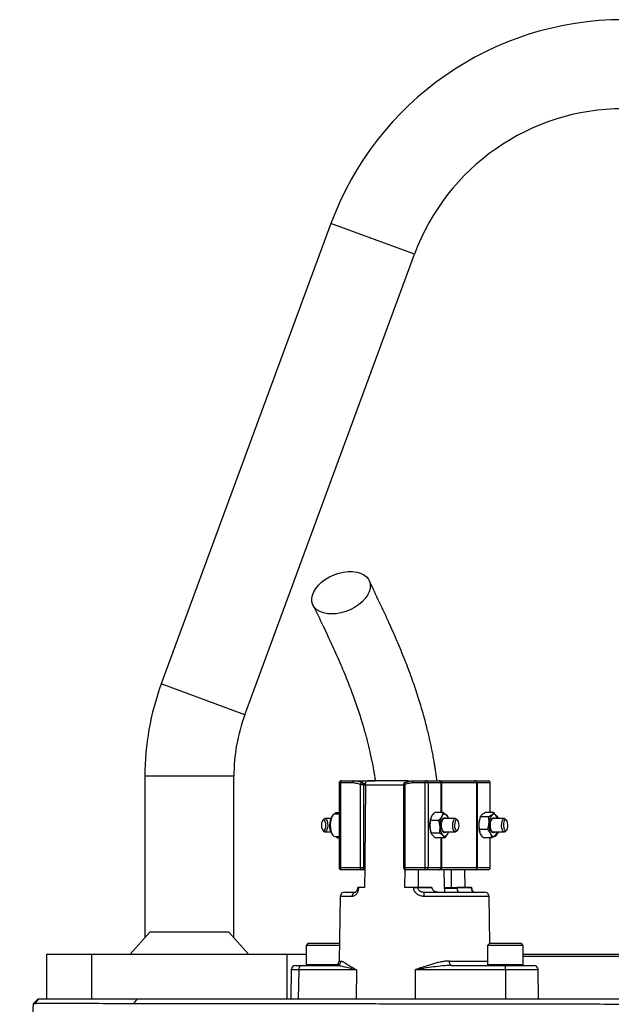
# Model space of a CAD drawing. Header units: millimetres. Extents: x 1316 to 5095, y 766 to 6162.
# Tile 24 of 25: x 1702 to 2234, y 5277 to 6162. Entities that reach past the tile are written whole.
import ezdxf

# ---------------------------------------------------------------- set-up
doc = ezdxf.new("R2010")
doc.units = ezdxf.units.MM
doc.header["$LTSCALE"] = 2

msp = doc.modelspace()

# ---------------------------------------------------------------- linework, layer by layer
at = {"color": 7, "linetype": 'Continuous', "lineweight": 25}
for p, q in [((1982.09, 5978.66), (1829.62, 5564.83)), ((1904.69, 5537.17), (2057.16, 5951)), ((1814.83, 5481.86), (1814.83, 5336.56)), ((1894.83, 5336.56), (1894.83, 5481.86)), ((1991.37, 5477.86), (2002.33, 5477.86)), ((2002.33, 5477.86), (2021.84, 5477.86)), ((2051.15, 5477.85), (2014.8, 5477.85)), ((2056.53, 5477.86), (2067.5, 5477.86)), ((2067.5, 5477.86), (2079.2, 5477.86)), ((2079.2, 5477.86), (2079.89, 5477.86)), ((2079.89, 5477.86), (2111.24, 5477.86)), ((2111.24, 5477.86), (2111.58, 5477.86)), ((2111.58, 5477.86), (2123.28, 5477.86)), ((1989.37, 5475.86), (1989.37, 5399.86)), ((1990.52, 5475.86), (1990.52, 5399.86)), ((2001.49, 5475.86), (1990.52, 5475.86)), ((2008.65, 5399.86), (2008.65, 5474.46)), ((2008.65, 5474.46), (2011.31, 5474.46)), ((2010.36, 5476.26), (2010.27, 5476.3)), ((2010.27, 5476.3), (2013.09, 5474.66)), ((2011.31, 5474.46), (2011.31, 5399.86)), ((2013.03, 5473.92), (2013.03, 5473.51)), ((2047.37, 5474.46), (2047.37, 5399.86)), ((2048.53, 5474.46), (2048.53, 5399.86)), ((2066.65, 5475.86), (2055.69, 5475.86)), ((2069.31, 5475.86), (2066.65, 5475.86)), ((2066.65, 5399.86), (2066.65, 5475.86)), ((2069.31, 5475.86), (2069.31, 5399.86)), ((2081.01, 5475.86), (2069.31, 5475.86)), ((2081.36, 5475.86), (2081.01, 5475.86)), ((2113.22, 5475.86), (2081.36, 5475.86)), ((2113.22, 5399.86), (2113.22, 5475.86)), ((2113.4, 5475.86), (2113.22, 5475.86)), ((2113.4, 5475.86), (2113.4, 5399.86)), ((2125.1, 5475.86), (2113.4, 5475.86)), ((2125.28, 5449.2), (2125.28, 5475.86)), ((1975.46, 5443.17), (1974.59, 5442.08)), ((1981.88, 5443.86), (1976.65, 5443.86)), ((1983.71, 5446.7), (1982.86, 5445.64)), ((1986.56, 5449.3), (1985.41, 5447.82)), ((1989.37, 5447.86), (1985.68, 5447.86)), ((1986.56, 5449.3), (1987.51, 5447.86)), ((1986.56, 5449.3), (1989.37, 5449.3)), ((2071.9, 5444.05), (2071.81, 5443.75)), ((2082.82, 5449.3), (2075.37, 5449.3)), ((2094.05, 5443.86), (2083.88, 5443.86)), ((2087.67, 5443.86), (2087.43, 5444.65)), ((2096.11, 5442.08), (2095.24, 5443.17)), ((2115.97, 5444.42), (2115.77, 5443.75)), ((2123.74, 5445.39), (2116.29, 5445.39)), ((2128.34, 5449.2), (2120.9, 5449.2)), ((2138.01, 5443.86), (2127.83, 5443.86)), ((2131.79, 5445.64), (2130.94, 5446.7)), ((2131.42, 5443.92), (2131, 5445.44)), ((2131.62, 5443.86), (2131.59, 5443.97)), ((2140.06, 5442.08), (2139.19, 5443.17)), ((1974.59, 5433.64), (1975.46, 5432.55)), ((2078.96, 5442.22), (2071.52, 5442.22)), ((2095.24, 5432.55), (2096.11, 5433.64)), ((2122.83, 5434.05), (2115.38, 5434.05)), ((2139.19, 5432.55), (2140.06, 5433.64)), ((1976.65, 5431.86), (1981.88, 5431.86)), ((1982.86, 5430.07), (1983.71, 5429.01)), ((1985.68, 5427.86), (1989.37, 5427.86)), ((1987.88, 5426.42), (1985.86, 5427.86)), ((1987.88, 5426.42), (1988.34, 5427.86)), ((1987.88, 5426.42), (1989.37, 5426.42)), ((2071.81, 5431.96), (2072.09, 5431.07)), ((2079.63, 5430.78), (2072.18, 5430.78)), ((2084.14, 5426.42), (2076.7, 5426.42)), ((2083.88, 5431.86), (2094.05, 5431.86)), ((2087.62, 5431.68), (2087.67, 5431.86)), ((2115.77, 5431.96), (2115.83, 5431.76)), ((2126.52, 5426.51), (2119.08, 5426.51)), ((2125.28, 5399.86), (2125.28, 5426.51)), ((2127.83, 5431.86), (2138.01, 5431.86)), ((2130.94, 5429.01), (2131.79, 5430.07)), ((2131.36, 5431.32), (2131.13, 5430.32)), ((2131.45, 5431.3), (2131.62, 5431.86)), ((1990.52, 5399.86), (2008.65, 5399.86)), ((2008.65, 5399.86), (2011.31, 5399.86)), ((2011.31, 5399.86), (2012.46, 5399.86)), ((2012.46, 5399.86), (2012.32, 5381.86)), ((2048.53, 5399.86), (2066.65, 5399.86)), ((2066.65, 5399.86), (2069.31, 5399.86)), ((2069.31, 5399.86), (2081.01, 5399.86)), ((2081.01, 5399.86), (2081.36, 5399.86)), ((2081.36, 5399.86), (2113.22, 5399.86)), ((2113.22, 5399.86), (2113.4, 5399.86)), ((2113.4, 5399.86), (2125.1, 5399.86)), ((2009.49, 5397.86), (1991.37, 5397.86)), ((2012.44, 5397.86), (2009.49, 5397.86)), ((2048.57, 5381.86), (2048.7, 5397.99)), ((2067.5, 5397.86), (2049.37, 5397.86)), ((2079.2, 5397.86), (2067.5, 5397.86)), ((2079.89, 5397.86), (2079.2, 5397.86)), ((2111.24, 5397.86), (2079.89, 5397.86)), ((2102.21, 5397.86), (2102.33, 5381.86)), ((2111.58, 5397.86), (2111.24, 5397.86)), ((2123.28, 5397.86), (2111.58, 5397.86)), ((2005.89, 5381.86), (2005.89, 5381.8)), ((2006.87, 5381.86), (2006.27, 5381.86)), ((2006.87, 5381.86), (2006.86, 5381.79)), ((2012.32, 5381.86), (2006.87, 5381.86)), ((2056.38, 5381.86), (2048.57, 5381.86)), ((2056.38, 5381.79), (2056.38, 5381.86)), ((2060.06, 5381.86), (2060.06, 5381.79)), ((2072.84, 5381.86), (2060.06, 5381.86)), ((2060.06, 5381.79), (2072.84, 5381.79)), ((2072.84, 5381.86), (2072.84, 5381.79)), ((2095.59, 5381.12), (2084.31, 5381.12)), ((2090.13, 5381.86), (2095.6, 5381.86)), ((2095.6, 5381.79), (2095.6, 5381.86)), ((2108.38, 5381.86), (2095.6, 5381.86)), ((2095.6, 5381.79), (2108.39, 5381.79)), ((2108.39, 5381.79), (2108.38, 5381.86)), ((2108.76, 5381.8), (2108.76, 5381.86)), ((1990.51, 5373.93), (1989.5, 5315.79)), ((1994.51, 5377.86), (2004.4, 5377.86)), ((2002.53, 5378.11), (2002.53, 5377.86)), ((2065.44, 5377.86), (2120.14, 5377.86)), ((2094.38, 5378.11), (2094.38, 5377.86)), ((2102.05, 5378.11), (2102.05, 5377.86)), ((2104.28, 5378.11), (2104.28, 5377.86)), ((2108.3, 5377.86), (2108.3, 5378.11)), ((2108.36, 5377.86), (2108.36, 5378.11)), ((2109.3, 5378.11), (2109.3, 5377.86)), ((2112.79, 5377.86), (2112.79, 5378.11)), ((2114.45, 5377.86), (2114.45, 5378.11)), ((2124.87, 5331.84), (2124.14, 5373.93)), ((1819.35, 5341.66), (1801.78, 5321.86)), ((1890.31, 5341.66), (1819.35, 5341.66)), ((1907.87, 5321.86), (1890.31, 5341.66)), ((1961.76, 5331.86), (1959.76, 5329.86)), ((1959.76, 5329.86), (1959.76, 5312.66)), ((1989.74, 5329.86), (1959.76, 5329.86)), ((1961.76, 5331.86), (1989.76, 5331.86)), ((1989.78, 5331.84), (1989.76, 5331.86)), ((2124.89, 5331.86), (2122.89, 5329.86)), ((2122.89, 5329.86), (2122.89, 5312.66)), ((2154.89, 5329.86), (2122.89, 5329.86)), ((2124.89, 5331.86), (2152.89, 5331.86)), ((2154.89, 5329.86), (2152.89, 5331.86)), ((2154.89, 5312.66), (2154.89, 5329.86)), ((1726.83, 5281.86), (1726.83, 5321.86)), ((1726.83, 5321.86), (1766.83, 5321.86)), ((1766.83, 5321.86), (1766.83, 5281.86)), ((1766.83, 5321.86), (1942.83, 5321.86)), ((1942.83, 5281.86), (1942.83, 5321.86)), ((1942.83, 5321.86), (1959.76, 5321.86)), ((2154.89, 5321.86), (2244.83, 5321.86)), ((2244.83, 5319.86), (2154.89, 5319.86)), ((1950.35, 5311.86), (1956.19, 5311.86)), ((1956.19, 5311.86), (1987.22, 5311.86)), ((2090.41, 5311.86), (2139.06, 5311.86)), ((2139.06, 5311.86), (2164.3, 5311.86)), ((1946.35, 5307.93), (1945.9, 5281.86)), ((1953.11, 5307.93), (1952.76, 5281.86)), ((2004.98, 5307.93), (1953.11, 5307.93)), ((2004.98, 5307.93), (2004.63, 5281.86)), ((2057.76, 5307.93), (2057.77, 5281.86)), ((2139.08, 5307.93), (2057.76, 5307.93)), ((2139.08, 5307.93), (2139.09, 5281.86)), ((2168.75, 5281.86), (2168.3, 5307.93)), ((1702.35, 5001.86), (1714.64, 5277.67)), ((1714.64, 5277.67), (1718.83, 5281.86)), ((1715.86, 5277.79), (1719.92, 5281.86)), ((1718.83, 5281.86), (1719.92, 5281.86)), ((1719.92, 5281.86), (1808.32, 5281.86)), ((1805, 5277.77), (1808.32, 5281.86)), ((1808.32, 5281.86), (2756.95, 5281.86))]:
    msp.add_line(p, q, dxfattribs=at)
at = {"color": 8, "linetype": 'Continuous', "lineweight": 25}
for p, q in [((2057.16, 5951), (1982.09, 5978.66)), ((1904.69, 5537.17), (1829.62, 5564.83)), ((1894.83, 5481.86), (1814.83, 5481.86)), ((1990.52, 5475.86), (1989.37, 5475.86)), ((2047.37, 5473.92), (2013.03, 5473.92)), ((2047.37, 5474.46), (2048.53, 5474.46)), ((2081.01, 5449.3), (2081.01, 5475.86)), ((2081.36, 5475.86), (2081.36, 5449.3)), ((2125.1, 5449.2), (2125.1, 5475.86)), ((2125.28, 5475.86), (2125.1, 5475.86)), ((2081.01, 5399.86), (2081.01, 5426.42)), ((2081.36, 5426.42), (2081.36, 5399.86)), ((2125.1, 5399.86), (2125.1, 5426.51)), ((1989.37, 5399.86), (1990.52, 5399.86)), ((2047.37, 5399.86), (2048.53, 5399.86)), ((2125.1, 5399.86), (2125.28, 5399.86)), ((2084.48, 5381.79), (2095.6, 5381.79)), ((2001.03, 5373.93), (1990.51, 5373.93)), ((2124.14, 5373.93), (2065.95, 5373.93)), ((1959.76, 5312.66), (1987.9, 5312.66)), ((1989.5, 5315.79), (1991.12, 5315.79)), ((2088.57, 5315.79), (2122.89, 5315.79)), ((2122.89, 5312.66), (2154.89, 5312.66)), ((1953.11, 5307.93), (1946.35, 5307.93)), ((2168.3, 5307.93), (2139.08, 5307.93))]:
    msp.add_line(p, q, dxfattribs=at)
at = {"color": 7, "linetype": 'Continuous', "lineweight": 25, "flags": 128}
for points in [[(1982.79, 5627.74), (1978.9, 5627.99), (1975.33, 5628.73), (1972.17, 5629.94), (1969.49, 5631.58), (1967.38, 5633.63), (1965.89, 5636.01), (1965.04, 5638.68), (1964.88, 5641.56), (1965.39, 5644.58), (1966.57, 5647.66), (1968.39, 5650.71), (1970.79, 5653.67), (1973.73, 5656.46), (1977.11, 5658.99), (1980.86, 5661.21), (1984.87, 5663.06), (1989.05, 5664.49), (1993.28, 5665.47), (1997.45, 5665.96), (2001.46, 5665.96), (2005.2, 5665.47), (2008.58, 5664.49), (2011.51, 5663.06), (2013.91, 5661.21), (2015.72, 5658.99), (2016.89, 5656.46), (2017.4, 5653.67), (2017.23, 5650.71), (2016.38, 5647.66), (2014.87, 5644.58), (2012.75, 5641.56), (2010.08, 5638.68), (2006.91, 5636.01), (2003.33, 5633.63), (1999.44, 5631.58), (1995.33, 5629.94), (1991.11, 5628.73), (1986.9, 5627.99), (1982.79, 5627.74)], [(1991.37, 5477.86), (1991.2, 5477.82), (1991.04, 5477.71), (1990.9, 5477.52), (1990.77, 5477.27), (1990.67, 5476.97), (1990.59, 5476.62), (1990.54, 5476.25), (1990.52, 5475.86)], [(2002.33, 5477.86), (2002.17, 5477.82), (2002.01, 5477.71), (2001.86, 5477.52), (2001.74, 5477.27), (2001.63, 5476.97), (2001.55, 5476.62), (2001.51, 5476.25), (2001.49, 5475.86)], [(2055.69, 5475.86), (2055.7, 5476.25), (2055.75, 5476.62), (2055.83, 5476.97), (2055.93, 5477.27), (2056.06, 5477.52), (2056.21, 5477.71), (2056.37, 5477.82), (2056.53, 5477.86)], [(2066.65, 5475.86), (2066.67, 5476.25), (2066.72, 5476.62), (2066.8, 5476.97), (2066.9, 5477.27), (2067.03, 5477.52), (2067.17, 5477.71), (2067.33, 5477.82), (2067.5, 5477.86)], [(2008.65, 5474.46), (2008.81, 5474.87), (2009, 5475.26), (2009.21, 5475.61), (2009.44, 5475.9), (2009.67, 5476.13), (2009.89, 5476.27), (2010.09, 5476.33), (2010.27, 5476.3)], [(2013.03, 5473.51), (2012.5, 5405.09), (2012.46, 5399.86)], [(2048.92, 5476.3), (2048.72, 5476.33), (2048.62, 5476.31)], [(1973.52, 5438.05), (1973.64, 5436.21), (1974.05, 5434.62), (1974.69, 5433.52), (1975.45, 5433.09), (1976.23, 5433.38), (1976.9, 5434.35), (1977.37, 5435.86), (1977.55, 5437.67), (1977.43, 5439.51), (1977.02, 5441.1), (1976.38, 5442.19), (1975.61, 5442.63), (1974.84, 5442.34), (1974.16, 5441.36), (1973.7, 5439.86), (1973.52, 5438.05)], [(1975.46, 5443.17), (1975.47, 5443.17), (1976.3, 5443.8), (1977.18, 5443.72), (1978, 5442.93), (1978.65, 5441.53), (1979.06, 5439.69), (1979.18, 5437.62), (1978.99, 5435.58), (1978.52, 5433.82), (1977.83, 5432.55), (1976.99, 5431.91), (1976.11, 5432), (1975.46, 5432.55)], [(1985.68, 5447.86), (1984.99, 5447.72), (1983.89, 5446.91), (1982.92, 5445.43), (1982.16, 5443.39), (1981.66, 5440.94), (1981.46, 5438.25)], [(2081.45, 5436.94), (2081.47, 5439.17), (2081.81, 5441.26), (2082.41, 5442.99), (2083.21, 5444.16), (2084.14, 5444.64), (2085.08, 5444.39), (2085.64, 5443.86)], [(2085.89, 5447.12), (2085.36, 5447.53), (2084.82, 5447.78), (2084.27, 5447.86), (2083.72, 5447.77), (2083.18, 5447.5), (2082.65, 5447.08), (2082.16, 5446.49), (2081.7, 5445.76)], [(2091.52, 5438.1), (2091.71, 5440.13), (2092.18, 5441.89), (2092.87, 5443.17), (2093.71, 5443.8), (2094.59, 5443.72), (2095.24, 5443.17)], [(2093.15, 5438.05), (2093.27, 5436.21), (2093.68, 5434.62), (2094.32, 5433.52), (2095.09, 5433.09), (2095.86, 5433.38), (2096.54, 5434.35), (2097, 5435.86), (2097.18, 5437.67), (2097.06, 5439.51), (2096.65, 5441.1), (2096.01, 5442.19), (2095.25, 5442.63), (2094.47, 5442.34), (2093.8, 5441.36), (2093.33, 5439.86), (2093.15, 5438.05)], [(2129.59, 5431.86), (2129.19, 5431.45), (2128.26, 5431.07), (2127.33, 5431.42), (2126.49, 5432.47), (2125.85, 5434.11), (2125.46, 5436.15), (2125.38, 5438.38), (2125.61, 5440.55), (2126.12, 5442.43), (2126.86, 5443.81), (2127.75, 5444.55), (2128.7, 5444.56), (2129.59, 5443.86)], [(2131, 5445.44), (2130.56, 5446.22), (2130.08, 5446.87), (2129.56, 5447.36), (2129.03, 5447.68), (2128.48, 5447.84), (2127.93, 5447.83), (2127.38, 5447.65), (2126.85, 5447.3)], [(2131.66, 5443.75), (2131.39, 5444.52), (2131, 5445.44)], [(2131.79, 5445.64), (2132.19, 5445.06), (2132.78, 5443.86)], [(2135.48, 5437.25), (2135.55, 5439.32), (2135.91, 5441.23), (2136.52, 5442.72), (2137.31, 5443.63), (2138.19, 5443.84), (2139.04, 5443.33), (2139.19, 5443.17)], [(2137.11, 5437.37), (2137.34, 5435.59), (2137.85, 5434.16), (2138.54, 5433.29), (2139.32, 5433.11), (2140.08, 5433.66), (2140.68, 5434.84), (2141.05, 5436.49), (2141.13, 5438.34), (2140.89, 5440.12), (2140.39, 5441.56), (2139.7, 5442.43), (2138.91, 5442.61), (2138.16, 5442.06), (2137.55, 5440.87), (2137.19, 5439.23), (2137.11, 5437.37)], [(1981.46, 5438.25), (1981.57, 5435.54), (1981.99, 5433), (1982.68, 5430.83), (1983.59, 5429.17), (1984.66, 5428.16), (1985.68, 5427.86)], [(2085.64, 5431.86), (2084.91, 5431.23), (2083.97, 5431.11), (2083.06, 5431.72), (2082.29, 5433), (2081.73, 5434.8), (2081.45, 5436.94)], [(2095.24, 5432.55), (2095.23, 5432.55), (2094.4, 5431.91), (2093.52, 5432), (2092.7, 5432.78), (2092.05, 5434.19), (2091.64, 5436.03), (2091.52, 5438.1)], [(2139.19, 5432.55), (2138.7, 5432.09), (2137.82, 5431.87), (2136.97, 5432.38), (2136.24, 5433.55), (2135.72, 5435.24), (2135.48, 5437.25)], [(2082.69, 5428.6), (2083.22, 5428.19), (2083.76, 5427.94), (2084.31, 5427.86), (2084.86, 5427.95), (2085.41, 5428.21), (2085.93, 5428.64), (2086.42, 5429.22), (2086.88, 5429.96)], [(2125.49, 5430.28), (2125.93, 5429.49), (2126.41, 5428.85), (2126.92, 5428.36), (2127.46, 5428.03), (2128, 5427.87), (2128.56, 5427.89), (2129.1, 5428.07), (2129.64, 5428.42)], [(2128.97, 5427.86), (2129.68, 5428), (2130.78, 5428.83), (2131.74, 5430.32), (2132.35, 5431.86)], [(1990.52, 5399.86), (1990.54, 5399.47), (1990.59, 5399.09), (1990.67, 5398.75), (1990.77, 5398.44), (1990.9, 5398.2), (1991.04, 5398.01), (1991.2, 5397.9), (1991.37, 5397.86)], [(2009.49, 5397.86), (2009.33, 5397.9), (2009.17, 5398.01), (2009.02, 5398.2), (2008.9, 5398.44), (2008.79, 5398.75), (2008.71, 5399.09), (2008.67, 5399.47), (2008.65, 5399.86)], [(2049.37, 5397.86), (2049.21, 5397.9), (2049.05, 5398.01), (2048.9, 5398.2), (2048.77, 5398.44), (2048.67, 5398.75), (2048.59, 5399.09), (2048.54, 5399.47), (2048.53, 5399.86)], [(2067.5, 5397.86), (2067.33, 5397.9), (2067.17, 5398.01), (2067.03, 5398.2), (2066.9, 5398.44), (2066.8, 5398.75), (2066.72, 5399.09), (2066.67, 5399.47), (2066.65, 5399.86)], [(2060.78, 5381.86), (2060.7, 5391.39), (2060.64, 5397.86)], [(2090.26, 5397.86), (2090.21, 5391.39), (2090.13, 5381.86)], [(2090.41, 5311.86), (2090.06, 5311.93), (2089.71, 5312.16), (2089.4, 5312.52), (2089.12, 5313.01), (2088.89, 5313.6), (2088.72, 5314.28), (2088.61, 5315.02), (2088.57, 5315.79)]]:
    msp.add_lwpolyline(points, dxfattribs=at)
at = {"color": 8, "linetype": 'Continuous', "lineweight": 25, "flags": 128}
for points in [[(2048.62, 5476.31), (2048.56, 5476.27), (2048.43, 5476.13), (2048.35, 5475.9), (2048.32, 5475.61), (2048.34, 5475.26), (2048.41, 5474.87), (2048.53, 5474.46)], [(2005.89, 5381.8), (2005.89, 5381.8), (2005.93, 5381.8), (2006.05, 5381.8), (2006.25, 5381.8), (2006.52, 5381.79), (2006.86, 5381.79)]]:
    msp.add_lwpolyline(points, dxfattribs=at)
at = {"color": 7, "linetype": 'Continuous', "lineweight": 25}
for centre, radius, start, end in [((2244.83, 5881.86), 280, 20.22526, 159.77474), ((2244.83, 5881.86), 200, 20.22526, 159.77474), ((2054.83, 5481.86), 240, 159.77474, 180), ((2054.83, 5481.86), 160, 159.77474, 180), ((1991.37, 5475.86), 2, 90, 180), ((2067.4, 5475.95), 1.91, 357.32466, 87.04786), ((2079.1, 5475.95), 1.91, 357.32466, 87.04786), ((2079.57, 5476.09), 1.8, 352.61972, 79.91721), ((2111.23, 5475.87), 1.99, 359.77413, 89.77233), ((2111.48, 5475.95), 1.91, 357.32466, 87.04786), ((2123.28, 5475.86), 2, 0, 90), ((2123.19, 5475.95), 1.91, 357.32466, 87.04786), ((2009.49, 5474.46), 2, 64.3345, 67.94506), ((2049.37, 5474.46), 2, 112.05494, 180), ((1993.59, 5438.8), 12.72, 147.46863, 182.68543), ((2092.03, 5437.93), 21.04, 163.92791, 183.89627), ((2098.37, 5438.12), 18.33, 155.36971, 185.06278), ((2084.78, 5441.07), 2.93, 107.98105, 169.17513), ((2079.79, 5441.65), 8.19, 14.89088, 41.87304), ((2133.68, 5438.39), 18.7, 163.3235, 175.91902), ((2135.69, 5439.79), 11.6, 139.66188, 180.34601), ((2128.73, 5441.07), 2.93, 107.98128, 169.17614), ((2124.15, 5441.57), 8.51, 15.6036, 37.11129), ((1994.42, 5437.2), 13.58, 175.74108, 211.65034), ((2090.33, 5437.45), 19.31, 182.82753, 196.52073), ((2092.81, 5436.29), 12.7, 179.04907, 217.25506), ((2084.78, 5434.65), 2.93, 190.82487, 252.01895), ((2136.31, 5437.83), 21.37, 174.93305, 195.94857), ((2143.2, 5437.72), 19.21, 174.02641, 202.78307), ((2128.73, 5434.65), 2.93, 190.82385, 252.01872), ((2076.79, 5435.27), 11.4, 332.22915, 343.1384), ((2124.11, 5433.91), 7.79, 315.16377, 345.49675), ((2126.18, 5434.34), 7.05, 322.75437, 339.38925), ((1991.37, 5399.86), 2, 180, 270), ((2009.4, 5399.77), 1.91, 272.95214, 2.67534), ((2049.37, 5399.86), 2, 180, 270), ((2067.4, 5399.77), 1.91, 272.95214, 2.67534), ((2079.1, 5399.77), 1.91, 272.95214, 2.67534), ((2079.57, 5399.63), 1.8, 280.08279, 7.38028), ((2111.23, 5399.85), 1.99, 270.22767, 0.22587), ((2111.48, 5399.77), 1.91, 272.95214, 2.67534), ((2123.28, 5399.86), 2, 270, 0), ((2123.19, 5399.77), 1.91, 272.95214, 2.67534), ((2058.22, 5260.25), 121.55, 89.13225, 90.86775), ((1994.51, 5373.86), 4, 90, 179), ((2004.73, 5374.16), 3.71, 95.19228, 183.58307), ((2058, 5374.88), 8.01, 353.15987, 21.81339), ((2120.14, 5373.86), 4, 1, 90), ((1950.35, 5307.86), 4, 90, 179), ((1956.71, 5308.28), 3.61, 98.20785, 185.61813), ((1960.56, 5312.66), 0.8, 180, 270), ((1985.5, 5315.86), 4, 270, 359), ((1987.17, 5315.81), 3.95, 270.68761, 359.70307), ((2123.69, 5312.66), 0.8, 180, 270), ((1987.62, 5308.9), 151.47, 359.63261, 1.11933), ((2154.09, 5312.66), 0.8, 270, 360), ((2164.3, 5307.86), 4, 1, 90)]:
    msp.add_arc(centre, radius, start, end, dxfattribs=at)
at = {"color": 8, "linetype": 'Continuous', "lineweight": 25}
for centre, radius, start, end in [((2009.54, 5474.68), 1.78, 352.8679, 62.52993), ((2108.17, 5394.08), 12.29, 271.02056, 272.76484)]:
    msp.add_arc(centre, radius, start, end, dxfattribs=at)
at = {"color": 7, "linetype": 'Continuous', "lineweight": 25}
for points, knots in [([(2077.46, 5477.86), (2077.28, 5479.17), (2076.87, 5482.24), (2076.23, 5486.52), (2075.56, 5490.7), (2074.89, 5494.71), (2074.04, 5499.43), (2072.75, 5506.14), (2070.86, 5515.07), (2068.18, 5526.36), (2064.74, 5539.21), (2060.48, 5553.39), (2055.32, 5568.69), (2049.25, 5584.9), (2042.24, 5601.93), (2034.36, 5619.79), (2025.63, 5638.54), (2019.5, 5651.29), (2016.32, 5657.9)], [0, 0, 0, 0, 0.017755, 0.041783, 0.058729, 0.075491, 0.09752, 0.124827, 0.170585, 0.226164, 0.291445, 0.36609, 0.449746, 0.542337, 0.643751, 0.753769, 0.872422, 1, 1, 1, 1]), ([(1965.95, 5635.87), (1969.01, 5629.53), (1974.88, 5617.35), (1983.24, 5599.53), (1990.71, 5582.73), (1997.27, 5566.93), (2002.89, 5552.1), (2007.6, 5538.32), (2011.45, 5525.7), (2014.53, 5514.38), (2016.91, 5504.5), (2018.63, 5496.51), (2019.82, 5490.38), (2020.63, 5485.91), (2021.31, 5481.89), (2021.71, 5479.3), (2021.94, 5477.85)], [0, 0, 0, 0, 0.138946, 0.26716, 0.384437, 0.490768, 0.586223, 0.671038, 0.74551, 0.809825, 0.864116, 0.908507, 0.938001, 0.960706, 0.978052, 1, 1, 1, 1]), ([(2002.33, 5477.86), (2003.69, 5477.86), (2005.04, 5477.73), (2007.7, 5477.2), (2009, 5476.82), (2010.27, 5476.3)], [0, 0, 0, 0, 0.5, 0.5, 1, 1, 1, 1]), ([(2013.03, 5473.92), (2013.03, 5474.19), (2013.05, 5474.47), (2013.1, 5474.99), (2013.14, 5475.24), (2013.28, 5475.98), (2013.42, 5476.42), (2013.68, 5476.96), (2013.77, 5477.11), (2013.97, 5477.39), (2014.07, 5477.5), (2014.39, 5477.78), (2014.62, 5477.86), (2014.85, 5477.85)], [0, 0, 0, 0, 0.125, 0.125, 0.25, 0.25, 0.5, 0.5, 0.625, 0.625, 0.75, 0.75, 1, 1, 1, 1]), ([(2048.92, 5476.3), (2050.14, 5476.82), (2051.39, 5477.21), (2053.93, 5477.73), (2055.22, 5477.86), (2056.53, 5477.86)], [0, 0, 0, 0, 0.5, 0.5, 1, 1, 1, 1]), ([(2051.1, 5477.85), (2050.98, 5477.84), (2050.64, 5477.8), (2050.16, 5477.42), (2049.91, 5476.84), (2049.8, 5476.6)], [0, 0, 0, 0, 0.266292, 0.706254, 1, 1, 1, 1]), ([(2052.35, 5477.36), (2052.09, 5477.55), (2051.68, 5477.84), (2051.26, 5477.85), (2051.1, 5477.85)], [0, 0, 0, 0, 0.636288, 1, 1, 1, 1]), ([(2008.65, 5474.46), (2007.5, 5474.92), (2006.32, 5475.27), (2003.93, 5475.74), (2002.72, 5475.86), (2001.49, 5475.86)], [0, 0, 0, 0, 0.5, 0.5, 1, 1, 1, 1]), ([(2055.69, 5475.86), (2054.46, 5475.86), (2053.24, 5475.74), (2050.86, 5475.27), (2049.68, 5474.92), (2048.53, 5474.46)], [0, 0, 0, 0, 0.5, 0.5, 1, 1, 1, 1]), ([(2072.64, 5445.76), (2072.8, 5446.06), (2072.98, 5446.36), (2073.38, 5446.96), (2073.6, 5447.25), (2074.29, 5448.14), (2074.81, 5448.72), (2075.37, 5449.3)], [0, 0, 0, 0, 0.25, 0.25, 0.5, 0.5, 1, 1, 1, 1]), ([(2081.7, 5445.76), (2081.54, 5445.46), (2081.35, 5445.16), (2080.95, 5444.56), (2080.74, 5444.26), (2080.04, 5443.38), (2079.52, 5442.8), (2078.96, 5442.22)], [0, 0, 0, 0, 0.25, 0.25, 0.5, 0.5, 1, 1, 1, 1]), ([(2085.89, 5447.12), (2086.08, 5446.93), (2086.25, 5446.75), (2086.56, 5446.38), (2086.69, 5446.2), (2087.05, 5445.65), (2087.21, 5445.29), (2087.34, 5444.94)], [0, 0, 0, 0, 0.25, 0.25, 0.5, 0.5, 1, 1, 1, 1]), ([(2117.79, 5447.3), (2117.4, 5446.98), (2117.08, 5446.65), (2116.59, 5446.01), (2116.42, 5445.7), (2116.29, 5445.39)], [0, 0, 0, 0, 0.5, 0.5, 1, 1, 1, 1]), ([(2120.9, 5449.2), (2120.28, 5448.89), (2119.69, 5448.58), (2118.64, 5447.94), (2118.17, 5447.62), (2117.79, 5447.3)], [0, 0, 0, 0, 0.5, 0.5, 1, 1, 1, 1]), ([(2126.85, 5447.3), (2126.46, 5446.98), (2125.99, 5446.65), (2124.93, 5446.01), (2124.35, 5445.7), (2123.74, 5445.39)], [0, 0, 0, 0, 0.5, 0.5, 1, 1, 1, 1]), ([(2124.09, 5439.72), (2124.13, 5440.2), (2124.15, 5440.69), (2124.15, 5441.64), (2124.13, 5442.12), (2124.04, 5443.53), (2123.91, 5444.47), (2123.74, 5445.39)], [0, 0, 0, 0, 0.25, 0.25, 0.5, 0.5, 1, 1, 1, 1]), ([(2128.34, 5449.2), (2128.21, 5448.89), (2128.04, 5448.58), (2127.55, 5447.94), (2127.24, 5447.62), (2126.85, 5447.3)], [0, 0, 0, 0, 0.5, 0.5, 1, 1, 1, 1]), ([(2131, 5445.44), (2130.84, 5445.76), (2130.67, 5446.08), (2130.28, 5446.71), (2130.07, 5447.03), (2129.4, 5447.97), (2128.89, 5448.59), (2128.34, 5449.2)], [0, 0, 0, 0, 0.25, 0.25, 0.5, 0.5, 1, 1, 1, 1]), ([(2071.04, 5436.5), (2070.98, 5437.47), (2071.01, 5438.45), (2071.18, 5440.36), (2071.33, 5441.3), (2071.52, 5442.22)], [0, 0, 0, 0, 0.5, 0.5, 1, 1, 1, 1]), ([(2072.18, 5430.78), (2071.88, 5431.71), (2071.62, 5432.66), (2071.23, 5434.57), (2071.1, 5435.53), (2071.04, 5436.5)], [0, 0, 0, 0, 0.5, 0.5, 1, 1, 1, 1]), ([(2080.1, 5436.5), (2080.05, 5437.47), (2079.91, 5438.45), (2079.52, 5440.36), (2079.26, 5441.3), (2078.96, 5442.22)], [0, 0, 0, 0, 0.5, 0.5, 1, 1, 1, 1]), ([(2079.63, 5430.78), (2079.82, 5431.71), (2079.97, 5432.66), (2080.14, 5434.57), (2080.16, 5435.53), (2080.1, 5436.5)], [0, 0, 0, 0, 0.5, 0.5, 1, 1, 1, 1]), ([(2115.03, 5439.72), (2114.99, 5439.24), (2114.97, 5438.76), (2114.97, 5437.8), (2114.98, 5437.32), (2115.08, 5435.91), (2115.21, 5434.97), (2115.38, 5434.05)], [0, 0, 0, 0, 0.25, 0.25, 0.5, 0.5, 1, 1, 1, 1]), ([(2116.42, 5430.28), (2116.27, 5430.6), (2116.13, 5430.92), (2115.89, 5431.56), (2115.79, 5431.87), (2115.54, 5432.81), (2115.44, 5433.43), (2115.38, 5434.05)], [0, 0, 0, 0, 0.25, 0.25, 0.5, 0.5, 1, 1, 1, 1]), ([(2073.63, 5428.6), (2073.82, 5428.41), (2074.03, 5428.23), (2074.49, 5427.86), (2074.73, 5427.68), (2075.51, 5427.13), (2076.08, 5426.77), (2076.7, 5426.42)], [0, 0, 0, 0, 0.25, 0.25, 0.5, 0.5, 1, 1, 1, 1]), ([(2082.69, 5428.6), (2082.5, 5428.78), (2082.29, 5428.97), (2081.84, 5429.34), (2081.59, 5429.52), (2080.82, 5430.07), (2080.24, 5430.42), (2079.63, 5430.78)], [0, 0, 0, 0, 0.25, 0.25, 0.5, 0.5, 1, 1, 1, 1]), ([(2086.88, 5429.96), (2086.93, 5430.04), (2087.25, 5430.64), (2087.37, 5431.22), (2087.47, 5431.72)], [0, 0, 0, 0, 0.140916, 1, 1, 1, 1]), ([(2125.49, 5430.28), (2125.64, 5429.96), (2125.78, 5429.64), (2126.02, 5429), (2126.12, 5428.69), (2126.37, 5427.75), (2126.47, 5427.13), (2126.52, 5426.51)], [0, 0, 0, 0, 0.25, 0.25, 0.5, 0.5, 1, 1, 1, 1]), ([(2129.64, 5428.42), (2129.25, 5428.1), (2128.77, 5427.77), (2127.72, 5427.13), (2127.14, 5426.82), (2126.52, 5426.51)], [0, 0, 0, 0, 0.5, 0.5, 1, 1, 1, 1]), ([(2131.13, 5430.32), (2131, 5430.01), (2130.82, 5429.7), (2130.34, 5429.06), (2130.03, 5428.74), (2129.64, 5428.42)], [0, 0, 0, 0, 0.5, 0.5, 1, 1, 1, 1]), ([(2084.41, 5377.86), (2084.24, 5383.08), (2084.03, 5389.76), (2083.73, 5396.41), (2083.66, 5397.86)], [0, 0, 0, 0, 0.782511, 1, 1, 1, 1]), ([(2006.86, 5381.79), (2006.85, 5381.21), (2006.79, 5380.64), (2006.59, 5379.54), (2006.44, 5379), (2006.07, 5377.99), (2005.85, 5377.53), (2005.35, 5376.66), (2005.08, 5376.28), (2004.51, 5375.59), (2004.2, 5375.29), (2003.57, 5374.79), (2003.26, 5374.58), (2002.61, 5374.25), (2002.29, 5374.13), (2001.65, 5373.97), (2001.34, 5373.93), (2001.03, 5373.93)], [0, 0, 0, 0, 0.125, 0.125, 0.25, 0.25, 0.375, 0.375, 0.5, 0.5, 0.625, 0.625, 0.75, 0.75, 0.875, 0.875, 1, 1, 1, 1]), ([(2005.87, 5381.8), (2005.86, 5381.49), (2005.84, 5380.73), (2005.52, 5379.61), (2005.04, 5378.62), (2004.53, 5378), (2004.22, 5377.83), (2004.27, 5377.85), (2004.29, 5377.85)], [0, 0, 0, 0, 0.121238, 0.294154, 0.477387, 0.680878, 0.915796, 1, 1, 1, 1]), ([(2005.94, 5381.86), (2005.94, 5381.86), (2005.95, 5381.86), (2006.36, 5381.86), (2006.75, 5381.86), (2006.87, 5381.86)], [0, 0, 0, 0, 0.334921, 0.807755, 1, 1, 1, 1]), ([(2056.38, 5381.86), (2056.76, 5381.86), (2057.14, 5381.86), (2057.88, 5381.86), (2058.23, 5381.86), (2058.88, 5381.86), (2059.18, 5381.86), (2059.68, 5381.86), (2059.89, 5381.86), (2060.06, 5381.86)], [0, 0, 0, 0, 0.25, 0.25, 0.5, 0.5, 0.75, 0.75, 1, 1, 1, 1]), ([(2065.95, 5373.93), (2064.81, 5373.93), (2063.68, 5374.08), (2062.03, 5374.58), (2061.49, 5374.79), (2060.47, 5375.29), (2059.98, 5375.58), (2059.29, 5376.1), (2059.07, 5376.28), (2058.64, 5376.67), (2058.44, 5376.87), (2057.87, 5377.51), (2057.54, 5377.97), (2056.98, 5378.99), (2056.76, 5379.52), (2056.47, 5380.63), (2056.38, 5381.21), (2056.38, 5381.79)], [0, 0, 0, 0, 0.25, 0.25, 0.375, 0.375, 0.5, 0.5, 0.5625, 0.5625, 0.625, 0.625, 0.75, 0.75, 0.875, 0.875, 1, 1, 1, 1]), ([(2060.06, 5381.79), (2060.06, 5381.46), (2060.12, 5381.14), (2060.31, 5380.53), (2060.46, 5380.23), (2060.82, 5379.7), (2061.03, 5379.47), (2061.5, 5379.05), (2061.76, 5378.86), (2062.29, 5378.55), (2062.56, 5378.42), (2063.12, 5378.21), (2063.41, 5378.12), (2064.28, 5377.92), (2064.86, 5377.86), (2065.44, 5377.86)], [0, 0, 0, 0, 0.125, 0.125, 0.25, 0.25, 0.375, 0.375, 0.5, 0.5, 0.625, 0.625, 0.75, 0.75, 1, 1, 1, 1]), ([(2072.98, 5381.12), (2073.06, 5380.81), (2073.19, 5380.51), (2073.52, 5379.97), (2073.73, 5379.72), (2074.38, 5379.08), (2074.9, 5378.75), (2075.96, 5378.27), (2076.52, 5378.11), (2077.63, 5377.9), (2078.18, 5377.86), (2078.72, 5377.86)], [0, 0, 0, 0, 0.125, 0.125, 0.25, 0.25, 0.5, 0.5, 0.75, 0.75, 1, 1, 1, 1]), ([(2096.97, 5377.86), (2096.88, 5377.86), (2096.78, 5377.9), (2096.55, 5378.11), (2096.43, 5378.26), (2096.22, 5378.63), (2096.15, 5378.77), (2096.01, 5379.1), (2095.94, 5379.29), (2095.82, 5379.72), (2095.76, 5379.96), (2095.65, 5380.51), (2095.61, 5380.8), (2095.59, 5381.12)], [0, 0, 0, 0, 0.25, 0.25, 0.5, 0.5, 0.625, 0.625, 0.75, 0.75, 0.875, 0.875, 1, 1, 1, 1]), ([(2108.38, 5381.86), (2108.56, 5381.86), (2108.79, 5381.86), (2108.73, 5381.86), (2108.71, 5381.86)], [0, 0, 0, 0, 0.773787, 1, 1, 1, 1]), ([(2110.26, 5377.86), (2110.11, 5377.86), (2109.94, 5377.92), (2109.59, 5378.19), (2109.39, 5378.4), (2109.1, 5378.87), (2109.01, 5379.05), (2108.82, 5379.47), (2108.74, 5379.71), (2108.58, 5380.23), (2108.52, 5380.53), (2108.42, 5381.14), (2108.39, 5381.46), (2108.39, 5381.79)], [0, 0, 0, 0, 0.25, 0.25, 0.5, 0.5, 0.625, 0.625, 0.75, 0.75, 0.875, 0.875, 1, 1, 1, 1]), ([(2110.36, 5377.85), (2110.38, 5377.85), (2110.42, 5377.84), (2110.08, 5378.03), (2109.52, 5378.74), (2109.04, 5379.87), (2108.78, 5380.95), (2108.79, 5381.61), (2108.79, 5381.8)], [0, 0, 0, 0, 0.102796, 0.332029, 0.563234, 0.743423, 0.925253, 1, 1, 1, 1]), ([(1987.22, 5311.86), (1987.81, 5311.86), (1988.43, 5311.81), (1989.7, 5311.67), (1990.36, 5311.57), (1992.38, 5311.2), (1993.8, 5310.87), (1996.78, 5310.12), (1998.33, 5309.71), (2001.56, 5308.84), (2003.24, 5308.38), (2004.98, 5307.93)], [0, 0, 0, 0, 0.125, 0.125, 0.25, 0.25, 0.5, 0.5, 0.75, 0.75, 1, 1, 1, 1]), ([(1991.12, 5315.79), (1991.43, 5315.79), (1991.77, 5315.7), (1992.53, 5315.42), (1992.95, 5315.22), (1994.29, 5314.49), (1995.33, 5313.84), (1997.08, 5312.73), (1997.7, 5312.33), (1999, 5311.51), (1999.67, 5311.08), (2001.09, 5310.2), (2001.82, 5309.76), (2002.97, 5309.08), (2003.36, 5308.85), (2004.16, 5308.39), (2004.56, 5308.16), (2004.98, 5307.93)], [0, 0, 0, 0, 0.125, 0.125, 0.25, 0.25, 0.5, 0.5, 0.625, 0.625, 0.75, 0.75, 0.875, 0.875, 0.9375, 0.9375, 1, 1, 1, 1]), ([(2088.57, 5315.79), (2087.33, 5315.79), (2086.09, 5315.71), (2083.58, 5315.42), (2082.32, 5315.22), (2079.79, 5314.74), (2078.51, 5314.46), (2075.93, 5313.82), (2074.64, 5313.47), (2070.76, 5312.35), (2068.18, 5311.52), (2064.29, 5310.21), (2062.99, 5309.76), (2061.03, 5309.08), (2060.38, 5308.85), (2059.4, 5308.5), (2059.07, 5308.39), (2058.42, 5308.16), (2058.09, 5308.04), (2057.76, 5307.93)], [0, 0, 0, 0, 0.125, 0.125, 0.25, 0.25, 0.375, 0.375, 0.5, 0.5, 0.75, 0.75, 0.875, 0.875, 0.9375, 0.9375, 0.96875, 0.96875, 1, 1, 1, 1]), ([(2090.41, 5311.86), (2087.72, 5311.86), (2085.02, 5311.69), (2079.6, 5311.2), (2076.88, 5310.87), (2071.43, 5310.12), (2068.7, 5309.71), (2064.6, 5309.06), (2063.24, 5308.83), (2060.5, 5308.38), (2059.13, 5308.16), (2057.76, 5307.93)], [0, 0, 0, 0, 0.25, 0.25, 0.5, 0.5, 0.75, 0.75, 0.875, 0.875, 1, 1, 1, 1]), ([(1714.64, 5277.67), (1714.7, 5277.67), (1714.82, 5277.67), (1715.08, 5277.7), (1715.14, 5277.71), (1715.27, 5277.73), (1715.33, 5277.74), (1715.54, 5277.77), (1715.7, 5277.78), (1715.86, 5277.79)], [0, 0, 0, 0, 0.5, 0.5, 0.625, 0.625, 0.75, 0.75, 1, 1, 1, 1]), ([(1715.86, 5277.79), (1716.04, 5277.79), (1716.24, 5277.79), (1716.69, 5277.8), (1716.94, 5277.8), (1717.77, 5277.81), (1718.42, 5277.82), (1720.64, 5277.83), (1722.5, 5277.84), (1729.22, 5277.85), (1735.19, 5277.85), (1744.56, 5277.85), (1746.53, 5277.84), (1749.63, 5277.84), (1750.68, 5277.84), (1752.85, 5277.84), (1753.95, 5277.84), (1759.6, 5277.83), (1764.46, 5277.83), (1780.06, 5277.81), (1791.84, 5277.79), (1805, 5277.77)], [0, 0, 0, 0, 0.03125, 0.03125, 0.0625, 0.0625, 0.125, 0.125, 0.25, 0.25, 0.5, 0.5, 0.5625, 0.5625, 0.59375, 0.59375, 0.625, 0.625, 0.75, 0.75, 1, 1, 1, 1]), ([(1805, 5277.77), (1811.52, 5277.76), (1818.31, 5277.76), (1832.36, 5277.74), (1839.63, 5277.73), (1862.18, 5277.71), (1878.18, 5277.69), (1903.65, 5277.66), (1912.39, 5277.65), (1923.62, 5277.64), (1925.88, 5277.64), (1930.43, 5277.63), (1932.73, 5277.63), (1939.63, 5277.62), (1944.28, 5277.61), (1967.68, 5277.58), (1987.02, 5277.56), (2026.85, 5277.51), (2047.36, 5277.48), (2073.75, 5277.45), (2079.06, 5277.44), (2089.77, 5277.42), (2095.17, 5277.42), (2111.37, 5277.39), (2122.21, 5277.38), (2154.84, 5277.33), (2176.74, 5277.3), (2220.84, 5277.22), (2243.03, 5277.18), (2268.16, 5277.14), (2270.96, 5277.13), (2276.54, 5277.12), (2279.33, 5277.11), (2287.67, 5277.1), (2293.21, 5277.09), (2309.77, 5277.05), (2320.73, 5277.03), (2353.37, 5276.95), (2374.82, 5276.9), (2406.52, 5276.81), (2417.01, 5276.78), (2432.62, 5276.73), (2437.81, 5276.71), (2448.13, 5276.68), (2453.25, 5276.66), (2478.6, 5276.57), (2498.13, 5276.48), (2535.74, 5276.26), (2553.82, 5276.12), (2575.53, 5275.89), (2579.83, 5275.84), (2588.33, 5275.73), (2592.54, 5275.67), (2605.01, 5275.47), (2613.08, 5275.32), (2624.86, 5275.02), (2628.73, 5274.91), (2636.37, 5274.67), (2640.14, 5274.52), (2651.29, 5274.05), (2658.51, 5273.68), (2669.07, 5272.94), (2672.54, 5272.66), (2679.43, 5272), (2682.84, 5271.62), (2687.96, 5270.92), (2689.66, 5270.67), (2693.08, 5270.09), (2694.8, 5269.78), (2698.27, 5269.05), (2700.01, 5268.64), (2703.58, 5267.67), (2705.39, 5267.12), (2707.28, 5266.44)], [0, 0, 0, 0, 0.03125, 0.03125, 0.0625, 0.0625, 0.125, 0.125, 0.15625, 0.15625, 0.164062, 0.164062, 0.171875, 0.171875, 0.1875, 0.1875, 0.25, 0.25, 0.3125, 0.3125, 0.328125, 0.328125, 0.34375, 0.34375, 0.375, 0.375, 0.4375, 0.4375, 0.5, 0.5, 0.507812, 0.507812, 0.515625, 0.515625, 0.53125, 0.53125, 0.5625, 0.5625, 0.625, 0.625, 0.65625, 0.65625, 0.671875, 0.671875, 0.6875, 0.6875, 0.75, 0.75, 0.8125, 0.8125, 0.828125, 0.828125, 0.84375, 0.84375, 0.875, 0.875, 0.890625, 0.890625, 0.90625, 0.90625, 0.9375, 0.9375, 0.953125, 0.953125, 0.96875, 0.96875, 0.976563, 0.976563, 0.984375, 0.984375, 0.992188, 0.992188, 1, 1, 1, 1])]:
    msp.add_open_spline(points, degree=3, knots=knots, dxfattribs=at)
for points in [[(2013.03, 5473.51), (2012.46, 5473.86), (2011.88, 5474.18), (2011.31, 5474.46)], [(2071.52, 5442.22), (2071.66, 5443.38), (2071.98, 5444.55), (2072.64, 5445.76)], [(2082.82, 5449.3), (2082.68, 5448.14), (2082.36, 5446.97), (2081.7, 5445.76)], [(2082.82, 5449.3), (2084.05, 5448.58), (2085.12, 5447.86), (2085.89, 5447.12)], [(2116.29, 5445.39), (2115.65, 5443.54), (2115.18, 5441.65), (2115.03, 5439.72)], [(2122.83, 5434.05), (2123.47, 5435.9), (2123.94, 5437.79), (2124.09, 5439.72)], [(2122.83, 5434.05), (2123.93, 5432.81), (2124.86, 5431.56), (2125.49, 5430.28)], [(2072.18, 5430.78), (2072.43, 5430.07), (2072.86, 5429.34), (2073.63, 5428.6)], [(2084.14, 5426.42), (2083.9, 5427.13), (2083.46, 5427.86), (2082.69, 5428.6)], [(2084.14, 5426.42), (2085.27, 5427.58), (2086.22, 5428.75), (2086.88, 5429.96)], [(2119.08, 5426.51), (2117.98, 5427.75), (2117.05, 5429), (2116.42, 5430.28)], [(2072.84, 5381.79), (2072.85, 5381.55), (2072.9, 5381.32), (2072.98, 5381.12)], [(2095.6, 5381.79), (2095.6, 5381.55), (2095.59, 5381.32), (2095.59, 5381.12)]]:
    msp.add_open_spline(points, degree=3, dxfattribs=at)

doc.saveas('drawing.dxf')
